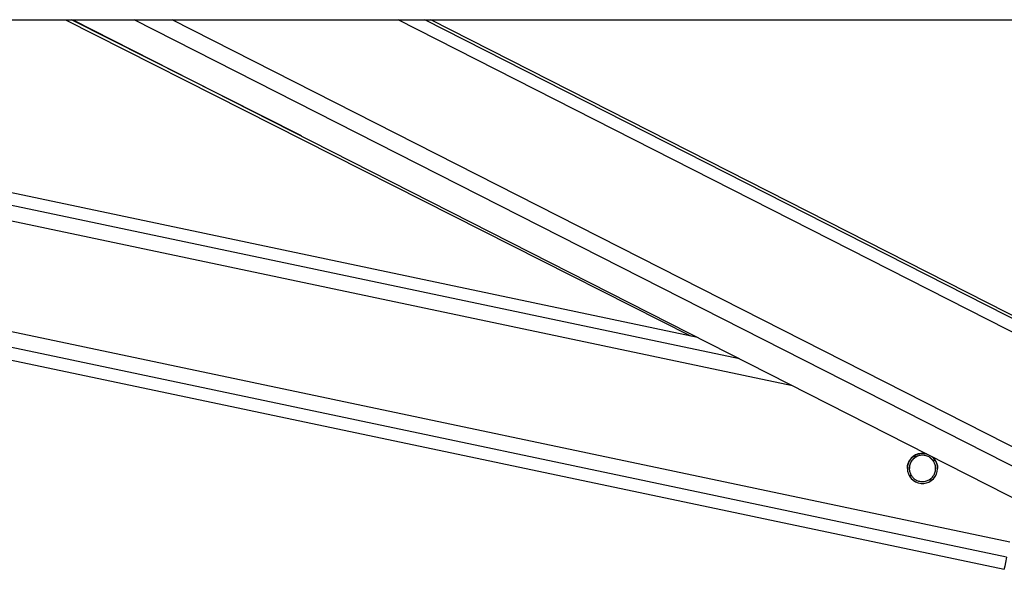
# Model space of a CAD drawing. Header units: millimetres. Extents: x 20 to 19631, y 28 to 16288.
# Tile 4 of 124: x 2973 to 3286, y 6438 to 6612. Entities that reach past the tile are written whole.
import ezdxf

# ---------------------------------------------------------------- set-up
doc = ezdxf.new("R2010")
doc.units = ezdxf.units.MM
doc.header["$LTSCALE"] = 2

msp = doc.modelspace()

# ---------------------------------------------------------------- linework, layer by layer
at = {"color": 7, "linetype": 'Continuous', "lineweight": 25}
for p, q in [((900.67, 6612.47), (3440.56, 6612.47)), ((2456.62, 6612.47), (3285.84, 6437.9)), ((3188.38, 6511.56), (2709.05, 6612.47)), ((2987.47, 6612.47), (3186.19, 6512.02)), ((2989.81, 6612.47), (3323.95, 6442.67)), ((3345.69, 6489.45), (3103.6, 6612.47))]:
    msp.add_line(p, q, dxfattribs=at)
at = {"color": 8, "linetype": 'Continuous', "lineweight": 25}
for p, q in [((3286.65, 6441.74), (2475.63, 6612.47)), ((3287.66, 6446.56), (2499.55, 6612.47)), ((3218.61, 6496.2), (2666.3, 6612.47)), ((3201.72, 6504.78), (2690.19, 6612.47)), ((3062.45, 6575.56), (2989.42, 6612.47)), ((3338.32, 6445.26), (3009.28, 6612.47)), ((3341.32, 6449.9), (3021.4, 6612.47)), ((3349.53, 6482.22), (3093.23, 6612.47)), ((3348.89, 6486.86), (3101.7, 6612.47)), ((3257.76, 6473.57), (3256.99, 6473.73)), ((3264.1, 6472.24), (3263.29, 6472.41)), ((3256.48, 6467.5), (3255.67, 6467.67)), ((3262.82, 6466.16), (3262.02, 6466.33))]:
    msp.add_line(p, q, dxfattribs=at)
at = {"color": 7, "linetype": 'Continuous', "lineweight": 25, "flags": 128}
msp.add_lwpolyline([(3286.65, 6441.74), (3286.3, 6440.09), (3286.05, 6438.89), (3285.9, 6438.15), (3285.84, 6437.9), (3285.84, 6437.9)], dxfattribs=at)
at = {"color": 7, "linetype": 'Continuous', "lineweight": 25}
msp.add_arc((3259.89, 6469.96), 4.8, 75.0496, 51.075, dxfattribs=at)
for points, knots in [([(3255.14, 6469.95), (3255.13, 6470.17), (3255.09, 6470.79), (3255.42, 6471.81), (3255.98, 6472.83), (3256.47, 6473.31), (3256.72, 6473.56)], [0, 0, 0, 0, 0.154196, 0.450824, 0.727824, 1, 1, 1, 1]), ([(3257.76, 6473.57), (3257.39, 6473.31), (3256.71, 6472.82), (3256, 6471.7), (3255.66, 6470.51), (3255.69, 6469.32), (3255.97, 6468.3), (3256.32, 6467.75), (3256.48, 6467.5)], [0, 0, 0, 0, 0.204636, 0.3763353, 0.5488341, 0.7033628, 0.8642848, 1, 1, 1, 1]), ([(3257.76, 6473.54), (3257.39, 6473.28), (3256.7, 6472.79), (3256.01, 6471.67), (3255.69, 6470.68), (3255.72, 6470.1), (3255.72, 6469.93)], [0, 0, 0, 0, 0.33046, 0.607732, 0.886295, 1, 1, 1, 1]), ([(3256.72, 6473.56), (3257.06, 6473.82), (3257.75, 6474.34), (3259.14, 6474.75), (3260.43, 6474.81), (3261.17, 6474.53), (3261.46, 6474.42)], [0, 0, 0, 0, 0.272268, 0.544122, 0.824135, 1, 1, 1, 1]), ([(3263.29, 6472.41), (3263.04, 6472.71), (3262.54, 6473.3), (3261.42, 6473.93), (3260.16, 6474.21), (3258.85, 6474.1), (3258.12, 6473.75), (3257.76, 6473.57)], [0, 0, 0, 0, 0.196452, 0.39265, 0.593358, 0.798818, 1, 1, 1, 1]), ([(3263.29, 6472.38), (3263.04, 6472.68), (3262.54, 6473.27), (3261.42, 6473.9), (3260.16, 6474.18), (3258.85, 6474.07), (3258.12, 6473.72), (3257.76, 6473.54)], [0, 0, 0, 0, 0.1964524, 0.3926501, 0.5933582, 0.7988178, 1, 1, 1, 1]), ([(3262.57, 6473.86), (3262.82, 6473.69), (3263.49, 6473.26), (3263.98, 6472.51), (3264.21, 6472.05), (3264.24, 6471.97)], [0, 0, 0, 0, 0.340609, 0.896709, 1, 1, 1, 1]), ([(3262.02, 6466.33), (3262.39, 6466.6), (3263.07, 6467.08), (3263.77, 6468.2), (3264.11, 6469.39), (3264.09, 6470.58), (3263.8, 6471.6), (3263.45, 6472.15), (3263.29, 6472.41)], [0, 0, 0, 0, 0.204636, 0.376335, 0.548834, 0.703363, 0.864285, 1, 1, 1, 1]), ([(3264.05, 6469.92), (3264.06, 6470.12), (3264.07, 6470.72), (3263.8, 6471.57), (3263.45, 6472.12), (3263.29, 6472.38)], [0, 0, 0, 0, 0.220923, 0.643562, 1, 1, 1, 1]), ([(3264.24, 6471.97), (3264.32, 6471.78), (3264.49, 6471.39), (3264.63, 6470.73), (3264.7, 6470.24), (3264.68, 6469.98), (3264.68, 6469.95)], [0, 0, 0, 0, 0.3170521, 0.6413444, 0.9589199, 1, 1, 1, 1]), ([(3256.48, 6467.5), (3256.73, 6467.2), (3257.24, 6466.6), (3258.36, 6465.97), (3259.61, 6465.7), (3260.92, 6465.8), (3261.65, 6466.16), (3262.02, 6466.33)], [0, 0, 0, 0, 0.1964524, 0.3926501, 0.5933582, 0.7988178, 1, 1, 1, 1])]:
    msp.add_open_spline(points, degree=3, knots=knots, dxfattribs=at)

doc.saveas('drawing.dxf')
